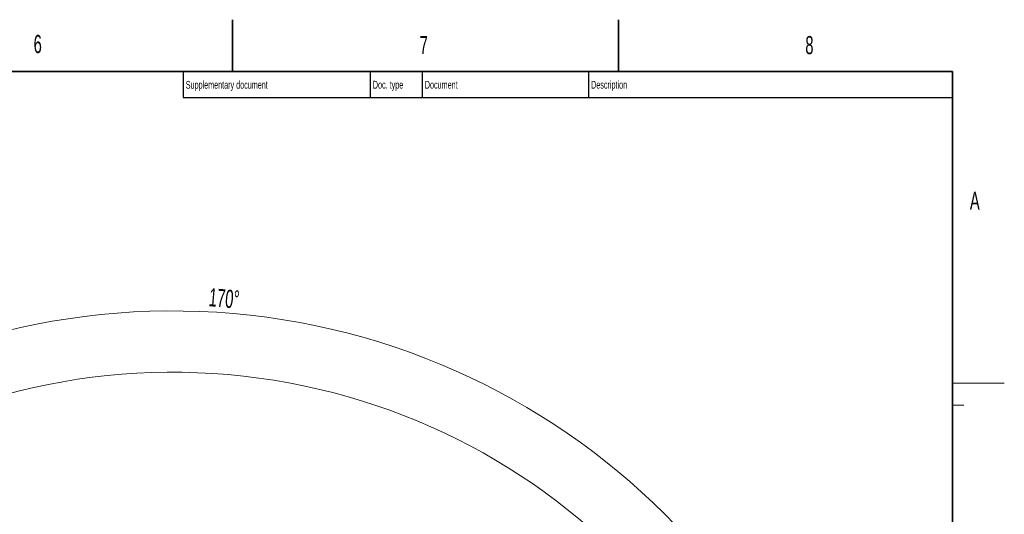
# Model space of a CAD drawing. Header units: millimetres. Extents: x 0 to 14900, y 0 to 10500.
# Tile 59 of 59: x 10164 to 14900, y 8119 to 10500. Entities that reach past the tile are written whole.
import ezdxf

# ---------------------------------------------------------------- set-up
doc = ezdxf.new("R2010")
doc.units = ezdxf.units.MM
doc.header["$LTSCALE"] = 25
doc.styles.add('SLDTEXTSTYLE0', font='TXT', dxfattribs={"width": 0.605})
doc.dimstyles.new('SLDDIMSTYLE1', dxfattribs={"dimtxt": 87.5, "dimasz": 87.5, "dimexe": 0, "dimexo": 0.0625, "dimgap": 21.875, "dimtad": 1, "dimdec": 4, "dimlfac": 25, "dimzin": 12, "dimdsep": 46, "dimtxsty": 'SLDTEXTSTYLE0', "dimsah": 1, "dimcen": 0.09, "dimadec": 1, "dimazin": 3, "dimtfac": 1, "dimtofl": 0, "dimtmove": 0, "dimatfit": 3, "dimfxl": 1, "dimfrac": 2, "dimtolj": 1, "dimtzin": 12, "dimarcsym": 0})

# ---------------------------------------------------------------- blocks, each defined once
blk = doc.blocks.new('_D_6')
at = {"color": 7, "linetype": 'Continuous', "lineweight": 0}
for p, q in [((7841.4, 6286), (7563.2, 6335.1)), ((12219, 5746.7), (14288.7, 5746.7))]:
    blk.add_line(p, q, dxfattribs=at)
at = {"color": 7, "linetype": 'Continuous', "lineweight": 18}
blk.add_arc((10900.2, 5746.7), 3351, 0, 170, dxfattribs=at)
for points in [[(7600.1, 6328.6), (7628.7, 6412.2), (7604.2, 6416.9)], [(14251.2, 5746.7), (14262.6, 5834.4), (14237.6, 5834)]]:
    blk.add_solid(points, dxfattribs=at)
at = {"color": 7, "linetype": 'Continuous', "lineweight": 18, "insert": (11078.3, 9208.1), "char_height": 87.5, "attachment_point": 1, "rotation": 355, "style": 'SLDTEXTSTYLE0'}
blk.add_mtext('170°', dxfattribs=at)

msp = doc.modelspace()

# ---------------------------------------------------------------- linework, layer by layer
at = {"color": 7, "linetype": 'Continuous', "lineweight": 35}
for p, q in [((11187.5, 10250), (11187.5, 10500)), ((13043.75, 10500), (13043.75, 10250)), ((14650, 10250), (500, 10250)), ((14650, 10250), (14650, 250))]:
    msp.add_line(p, q, dxfattribs=at)
at = {"color": 7, "linetype": 'Continuous', "lineweight": 25}
for p, q in [((10950, 10250), (10950, 10125)), ((11850, 10250), (11850, 10125)), ((12100, 10250), (12100, 10125)), ((12900, 10250), (12900, 10125)), ((10950, 10125), (14650, 10125))]:
    msp.add_line(p, q, dxfattribs=at)
at = {"color": 7, "linetype": 'Continuous', "lineweight": 18}
for p, q in [((14650, 8750), (14900, 8750)), ((14650, 8643.75), (14705, 8643.75))]:
    msp.add_line(p, q, dxfattribs=at)
msp.add_arc((10900.2182389, 5746.6968502), 3056, 190, 170, dxfattribs=at)

# ---------------------------------------------------------------- texts
at = {"color": 7, "linetype": 'Continuous', "lineweight": 0, "attachment_point": 1, "style": 'SLDTEXTSTYLE0'}
for s, insert, char_height in [('6', (10230.8768853, 10426.619408), 87.5), ('7', (12087.919764, 10421.7989346), 87.5), ('8', (13942.8292708, 10421.39854), 87.5), ('Supplementary document', (10962.5212639, 10205.1801908), 37.5), ('Doc. type', (11862.4836823, 10205.5756301), 37.5), ('Document', (12112.5498535, 10205.3904614), 37.5), ('Description', (12912.4479131, 10205.5408121), 37.5), ('A', (14734.5513827, 9672.2830355), 87.5)]:
    msp.add_mtext(s, dxfattribs=dict(at, insert=insert, char_height=char_height))

# ---------------------------------------------------------------- dimensions: what is measured, and where the dimension line sits
at = {"color": 7, "linetype": 'Continuous', "lineweight": 18}
dim = msp.add_angular_dim_2l(base=(11192.2769199, 9084.9428489), line1=((12169.0171131, 5746.6968502), (9631.4193648, 5746.6968502)), line2=((9808.0664408, 5939.2726792), (7890.6457457, 6277.3656811)), dimstyle='SLDDIMSTYLE1', dxfattribs=at)
dim.commit()
dim.dimension.update_dxf_attribs({"geometry": '_D_6', "text_midpoint": (11192.2769199, 9084.9428489), "dimtype": 162})

doc.saveas('drawing.dxf')
